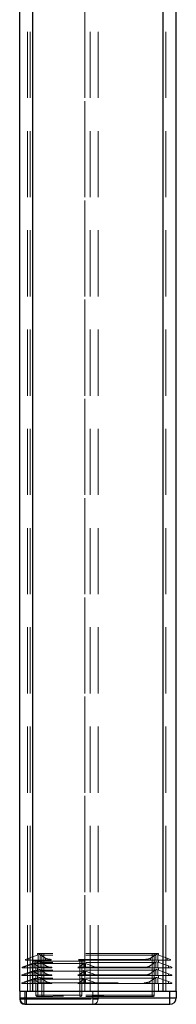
# Model space of a CAD drawing. Header units: millimetres. Extents: x 8 to 290, y 2 to 202.
# Tile 83 of 104: x 194.57 to 197.57, y 139.84 to 158.73. Entities that reach past the tile are written whole.
import ezdxf

# ---------------------------------------------------------------- set-up
doc = ezdxf.new("R2010")
doc.units = ezdxf.units.MM
doc.linetypes.add('HIDDEN', pattern=[1.905, 1.27, -0.635])

msp = doc.modelspace()

# ---------------------------------------------------------------- linework, layer by layer
at = {"color": 7, "linetype": 'HIDDEN', "lineweight": 18}
for p, q in [((194.71728, 140.08584), (194.71728, 175.78584)), ((194.81728, 140.08584), (194.81728, 175.78584)), ((194.81728, 140.66084), (194.81728, 175.78584)), ((195.81728, 140.08584), (195.81728, 175.78584)), ((195.81728, 140.66084), (195.81728, 175.78584)), ((195.91728, 140.08584), (195.91728, 175.78584)), ((196.06728, 140.08584), (196.06728, 175.88584)), ((194.81728, 140.08584), (194.81728, 175.63584)), ((194.81728, 140.66084), (194.81728, 175.63584)), ((195.81728, 140.08584), (195.81728, 175.63584)), ((194.81728, 140.08584), (194.81728, 173.13584)), ((195.81728, 140.66084), (195.81728, 173.13584)), ((197.31728, 140.08584), (197.31728, 173.13584)), ((194.76728, 140.08584), (194.76728, 172.88584)), ((194.81728, 140.08584), (194.81728, 172.89089)), ((197.31728, 140.08584), (197.31728, 172.89089)), ((197.36728, 140.08584), (197.36728, 172.88584)), ((194.92068, 140.78602), (194.74228, 140.72108)), ((194.90478, 140.78023), (194.90478, 140.81084)), ((195.02978, 140.81084), (194.90478, 140.81084)), ((194.92068, 140.78602), (194.94139, 140.79356)), ((194.92068, 140.68584), (194.92068, 140.78602)), ((195.06028, 140.72108), (194.95728, 140.78602)), ((194.95728, 140.78602), (194.95728, 140.68584)), ((194.98962, 140.81084), (194.98962, 140.01084)), ((195.02978, 140.78023), (195.02978, 140.81084)), ((197.10478, 140.81084), (195.02978, 140.81084)), ((195.02978, 140.01084), (195.02978, 140.81084)), ((197.17727, 140.78602), (197.07427, 140.72108)), ((197.10478, 140.78023), (197.10478, 140.81084)), ((197.22978, 140.81084), (197.10478, 140.81084)), ((197.10478, 140.81084), (197.10478, 140.01084)), ((197.14493, 140.01084), (197.14493, 140.81084)), ((197.17727, 140.68584), (197.17727, 140.78602)), ((197.21388, 140.78602), (197.19316, 140.79356)), ((197.21388, 140.78602), (197.21388, 140.68584)), ((197.39228, 140.72108), (197.21388, 140.78602)), ((197.22978, 140.78023), (197.22978, 140.81084)), ((194.61728, 140.54834), (194.80784, 140.61769)), ((194.74228, 140.72108), (194.67978, 140.69834)), ((194.67978, 140.68584), (194.67978, 140.69834)), ((194.74228, 140.68584), (194.67978, 140.68584)), ((194.92068, 140.64512), (194.71728, 140.57108)), ((194.74228, 140.68584), (194.74228, 140.72108)), ((194.92068, 140.68584), (194.74228, 140.68584)), ((194.82757, 140.62488), (194.80784, 140.61769)), ((194.80784, 140.53584), (194.80784, 140.61769)), ((194.81728, 140.62113), (194.81728, 140.66084)), ((194.81728, 140.66084), (194.91728, 140.66084)), ((194.81728, 140.53584), (194.81728, 140.62113)), ((194.82757, 140.62488), (194.84657, 140.63179)), ((194.84132, 140.61779), (194.84132, 140.53584)), ((194.84132, 140.61779), (194.93478, 140.54834)), ((194.87712, 140.66084), (194.87712, 140.01084)), ((194.90478, 140.63933), (194.90478, 140.68584)), ((194.91728, 140.66084), (194.91728, 140.62113)), ((194.91728, 140.66084), (195.71728, 140.66084)), ((194.91728, 140.01084), (194.91728, 140.66084)), ((194.91728, 140.62113), (195.71728, 140.62113)), ((194.92068, 140.68584), (194.94139, 140.68584)), ((194.92068, 140.64512), (194.94139, 140.65265)), ((194.92068, 140.53584), (194.92068, 140.64512)), ((194.94139, 140.68584), (194.95728, 140.68584)), ((195.06028, 140.68584), (194.95728, 140.68584)), ((195.07471, 140.57108), (194.95728, 140.64512)), ((194.95728, 140.64512), (194.95728, 140.53584)), ((197.10478, 140.78023), (195.02978, 140.78023)), ((195.02978, 140.63933), (195.02978, 140.68584)), ((197.10478, 140.63933), (195.02978, 140.63933)), ((195.06028, 140.68584), (195.06028, 140.72108)), ((195.16853, 140.68584), (195.06028, 140.68584)), ((196.96602, 140.69834), (195.16853, 140.69834)), ((195.16853, 140.68584), (195.16853, 140.69834)), ((196.96602, 140.68584), (195.16853, 140.68584)), ((195.69978, 140.54834), (195.79323, 140.61779)), ((195.71728, 140.66084), (195.71728, 140.62113)), ((195.71728, 140.66084), (195.81728, 140.66084)), ((195.71728, 140.66084), (195.71728, 140.01084)), ((195.75743, 140.01084), (195.75743, 140.66084)), ((195.78799, 140.63179), (195.80698, 140.62488)), ((195.79323, 140.53584), (195.79323, 140.61779)), ((195.82672, 140.61769), (195.80698, 140.62488)), ((195.81728, 140.66084), (195.81728, 140.62113)), ((195.81728, 140.53584), (195.81728, 140.62113)), ((195.82672, 140.61769), (195.82672, 140.53584)), ((195.82672, 140.61769), (196.01728, 140.54834)), ((196.96602, 140.68584), (196.96602, 140.69834)), ((197.07427, 140.68584), (196.96602, 140.68584)), ((197.17727, 140.64512), (197.05984, 140.57108)), ((197.07427, 140.72108), (197.07427, 140.68584)), ((197.17727, 140.68584), (197.07427, 140.68584)), ((197.10478, 140.63933), (197.10478, 140.68584)), ((197.17727, 140.68584), (197.19316, 140.68584)), ((197.17727, 140.53584), (197.17727, 140.64512)), ((197.19316, 140.68584), (197.21388, 140.68584)), ((197.21388, 140.64512), (197.19316, 140.65265)), ((197.39228, 140.68584), (197.21388, 140.68584)), ((197.21388, 140.64512), (197.21388, 140.53584)), ((197.41728, 140.57108), (197.21388, 140.64512)), ((197.22978, 140.63933), (197.22978, 140.68584)), ((197.39228, 140.68584), (197.39228, 140.72108)), ((197.45478, 140.69834), (197.39228, 140.72108)), ((197.45478, 140.68584), (197.39228, 140.68584)), ((197.45478, 140.69834), (197.45478, 140.68584)), ((194.60978, 140.39834), (194.80784, 140.47042)), ((194.61728, 140.54834), (194.61728, 140.53584)), ((194.61728, 140.53584), (194.65478, 140.53584)), ((194.71728, 140.57108), (194.65478, 140.54834)), ((194.65478, 140.53584), (194.65478, 140.54834)), ((194.71728, 140.53584), (194.65478, 140.53584)), ((194.71728, 140.42108), (194.65478, 140.39834)), ((194.71728, 140.53584), (194.71728, 140.57108)), ((194.92068, 140.53584), (194.71728, 140.53584)), ((194.92068, 140.49512), (194.71728, 140.42108)), ((194.71728, 140.38584), (194.71728, 140.42108)), ((194.82373, 140.47621), (194.80784, 140.47042)), ((194.80784, 140.38584), (194.80784, 140.47042)), ((194.81728, 140.53584), (194.81728, 140.47386)), ((194.81728, 140.38584), (194.81728, 140.47386)), ((194.84292, 140.48319), (194.82373, 140.47621)), ((194.84132, 140.46779), (194.84132, 140.38584)), ((194.84132, 140.46779), (194.93478, 140.39834)), ((194.90478, 140.48933), (194.90478, 140.53584)), ((194.91728, 140.53584), (194.91728, 140.47113)), ((194.91728, 140.47113), (195.71728, 140.47113)), ((194.92068, 140.53584), (194.94139, 140.53584)), ((194.92068, 140.49512), (194.94139, 140.50265)), ((194.92068, 140.49512), (194.92068, 140.38584)), ((194.93478, 140.54834), (195.18297, 140.54834)), ((194.93478, 140.54834), (194.93478, 140.53584)), ((194.94139, 140.53584), (194.95728, 140.53584)), ((195.07471, 140.53584), (194.95728, 140.53584)), ((195.07471, 140.42108), (194.95728, 140.49512)), ((194.95728, 140.49512), (194.95728, 140.38584)), ((195.02978, 140.48933), (195.02978, 140.53584)), ((197.10478, 140.48933), (195.02978, 140.48933)), ((195.07471, 140.53584), (195.07471, 140.57108)), ((195.18297, 140.53584), (195.07471, 140.53584)), ((195.07471, 140.38584), (195.07471, 140.42108)), ((196.95159, 140.54834), (195.18297, 140.54834)), ((195.18297, 140.53584), (195.18297, 140.54834)), ((196.95159, 140.53584), (195.18297, 140.53584)), ((195.69978, 140.53584), (195.69978, 140.54834)), ((195.69978, 140.39834), (195.79323, 140.46779)), ((195.71728, 140.53584), (195.71728, 140.47113)), ((195.79164, 140.48319), (195.81082, 140.47621)), ((195.79323, 140.38584), (195.79323, 140.46779)), ((195.82672, 140.47042), (195.81082, 140.47621)), ((195.81728, 140.53584), (195.81728, 140.47386)), ((195.81728, 140.38584), (195.81728, 140.47386)), ((195.82672, 140.47042), (195.82672, 140.38584)), ((195.82672, 140.47042), (196.02478, 140.39834)), ((196.01728, 140.54834), (196.01728, 140.53584)), ((196.95159, 140.53584), (196.95159, 140.54834)), ((197.05984, 140.53584), (196.95159, 140.53584)), ((197.05984, 140.57108), (197.05984, 140.53584)), ((197.17727, 140.53584), (197.05984, 140.53584)), ((197.17727, 140.49512), (197.05984, 140.42108)), ((197.05984, 140.42108), (197.05984, 140.38584)), ((197.10478, 140.48933), (197.10478, 140.53584)), ((197.17727, 140.53584), (197.19316, 140.53584)), ((197.17727, 140.38584), (197.17727, 140.49512)), ((197.19316, 140.53584), (197.21388, 140.53584)), ((197.21388, 140.49512), (197.19316, 140.50265)), ((197.41728, 140.53584), (197.21388, 140.53584)), ((197.21388, 140.49512), (197.21388, 140.38584)), ((197.41728, 140.42108), (197.21388, 140.49512)), ((197.22978, 140.48933), (197.22978, 140.53584)), ((197.41728, 140.53584), (197.41728, 140.57108)), ((197.47978, 140.54834), (197.41728, 140.57108)), ((197.47978, 140.53584), (197.41728, 140.53584)), ((197.41728, 140.38584), (197.41728, 140.42108)), ((197.47978, 140.39834), (197.41728, 140.42108)), ((197.47978, 140.54834), (197.47978, 140.53584)), ((194.60978, 140.39834), (194.60978, 140.38584)), ((194.60978, 140.38584), (194.65478, 140.38584)), ((194.60978, 140.24834), (194.80784, 140.32042)), ((194.60978, 140.24834), (194.60978, 140.23584)), ((194.60978, 140.23584), (194.65478, 140.23584)), ((194.65478, 140.38584), (194.65478, 140.39834)), ((194.71728, 140.38584), (194.65478, 140.38584)), ((194.65478, 140.24834), (194.71728, 140.27108)), ((194.65478, 140.24834), (194.65478, 140.23584)), ((194.71728, 140.23584), (194.65478, 140.23584)), ((194.92068, 140.38584), (194.71728, 140.38584)), ((194.71728, 140.27108), (194.92068, 140.34512)), ((194.71728, 140.27108), (194.71728, 140.23584)), ((194.92068, 140.23584), (194.71728, 140.23584)), ((194.82373, 140.32621), (194.80784, 140.32042)), ((194.80784, 140.23584), (194.80784, 140.32042)), ((194.81728, 140.38584), (194.81728, 140.32386)), ((194.81728, 140.23584), (194.81728, 140.32386)), ((194.81728, 140.23584), (194.81728, 140.08584)), ((194.84292, 140.33319), (194.82373, 140.32621)), ((194.84132, 140.31779), (194.84132, 140.23584)), ((194.84132, 140.31779), (194.93478, 140.24834)), ((194.90478, 140.33933), (194.90478, 140.38584)), ((194.90478, 140.23584), (194.90478, 140.08584)), ((194.91728, 140.38584), (194.91728, 140.32113)), ((194.91728, 140.32113), (195.71728, 140.32113)), ((194.91728, 140.23584), (194.91728, 140.08584)), ((194.94139, 140.38584), (194.92068, 140.38584)), ((194.94139, 140.35265), (194.92068, 140.34512)), ((194.92068, 140.34512), (194.92068, 140.23584)), ((194.92068, 140.23584), (194.94139, 140.23584)), ((194.93478, 140.39834), (195.18297, 140.39834)), ((194.93478, 140.39834), (194.93478, 140.38584)), ((194.93478, 140.24834), (195.18297, 140.24834)), ((194.93478, 140.24834), (194.93478, 140.23584)), ((194.94139, 140.38584), (194.95728, 140.38584)), ((194.94139, 140.23584), (194.95728, 140.23584)), ((195.07471, 140.38584), (194.95728, 140.38584)), ((194.95728, 140.34512), (195.07471, 140.27108)), ((194.95728, 140.34512), (194.95728, 140.23584)), ((195.07471, 140.23584), (194.95728, 140.23584)), ((195.02978, 140.33933), (195.02978, 140.38584)), ((197.10478, 140.33933), (195.02978, 140.33933)), ((195.02978, 140.23584), (195.02978, 140.08584)), ((195.18297, 140.38584), (195.07471, 140.38584)), ((195.07471, 140.27108), (195.07471, 140.23584)), ((195.18297, 140.23584), (195.07471, 140.23584)), ((196.95159, 140.39834), (195.18297, 140.39834)), ((195.18297, 140.38584), (195.18297, 140.39834)), ((196.95159, 140.38584), (195.18297, 140.38584)), ((195.18297, 140.24834), (196.95159, 140.24834)), ((195.18297, 140.24834), (195.18297, 140.23584)), ((196.95159, 140.23584), (195.18297, 140.23584)), ((195.69978, 140.39834), (195.69978, 140.38584)), ((195.69978, 140.24834), (195.79323, 140.31779)), ((195.69978, 140.24834), (195.69978, 140.23584)), ((195.71728, 140.38584), (195.71728, 140.32113)), ((195.71728, 140.23584), (195.71728, 140.08584)), ((195.81082, 140.32621), (195.79164, 140.33319)), ((195.79323, 140.23584), (195.79323, 140.31779)), ((195.82672, 140.32042), (195.81082, 140.32621)), ((195.81728, 140.32386), (195.81728, 140.38584)), ((195.81728, 140.23584), (195.81728, 140.32386)), ((195.81728, 140.23584), (195.81728, 140.08584)), ((195.82672, 140.32042), (195.82672, 140.23584)), ((195.82672, 140.32042), (196.02478, 140.24834)), ((196.02478, 140.39834), (196.02478, 140.38584)), ((196.02478, 140.24834), (196.02478, 140.23584)), ((196.95159, 140.38584), (196.95159, 140.39834)), ((197.05984, 140.38584), (196.95159, 140.38584)), ((196.95159, 140.23584), (196.95159, 140.24834)), ((197.05984, 140.23584), (196.95159, 140.23584)), ((197.17727, 140.38584), (197.05984, 140.38584)), ((197.05984, 140.27108), (197.17727, 140.34512)), ((197.05984, 140.27108), (197.05984, 140.23584)), ((197.17727, 140.23584), (197.05984, 140.23584)), ((197.10478, 140.33933), (197.10478, 140.38584)), ((197.10478, 140.23584), (197.10478, 140.08584)), ((197.17727, 140.38584), (197.19316, 140.38584)), ((197.17727, 140.34512), (197.17727, 140.23584)), ((197.17727, 140.23584), (197.19316, 140.23584)), ((197.19316, 140.38584), (197.21388, 140.38584)), ((197.21388, 140.34512), (197.19316, 140.35265)), ((197.19316, 140.23584), (197.21388, 140.23584)), ((197.41728, 140.38584), (197.21388, 140.38584)), ((197.21388, 140.34512), (197.21388, 140.23584)), ((197.21388, 140.34512), (197.41728, 140.27108)), ((197.41728, 140.23584), (197.21388, 140.23584)), ((197.22978, 140.33933), (197.22978, 140.38584)), ((197.22978, 140.23584), (197.22978, 140.08584)), ((197.47978, 140.38584), (197.41728, 140.38584)), ((197.41728, 140.23584), (197.41728, 140.27108)), ((197.47978, 140.24834), (197.41728, 140.27108)), ((197.41728, 140.23584), (197.47978, 140.23584)), ((197.47978, 140.39834), (197.47978, 140.38584)), ((197.47978, 140.24834), (197.47978, 140.23584)), ((194.66728, 140.08584), (194.66728, 139.93584)), ((194.69228, 140.08584), (194.69228, 139.96084)), ((195.96728, 140.08584), (195.96728, 139.93584)), ((196.06728, 140.08584), (196.06728, 139.93584)), ((197.44228, 140.08584), (197.44228, 139.96084)), ((194.56728, 139.96084), (194.56728, 139.93584)), ((194.69228, 139.96084), (194.56728, 139.96084)), ((194.56728, 139.93584), (194.66728, 139.93584)), ((194.66728, 139.93584), (194.56728, 139.93584)), ((194.66728, 139.93584), (195.96728, 139.93584)), ((194.66728, 139.93584), (194.66728, 139.83584)), ((194.66728, 139.93584), (194.66728, 139.83836)), ((197.44228, 139.96084), (194.69228, 139.96084)), ((194.69228, 139.96084), (194.69228, 139.83584)), ((194.91728, 140.01084), (194.87712, 140.01084)), ((194.87712, 140.01084), (194.91728, 140.01084)), ((194.90212, 139.98584), (194.91728, 139.98584)), ((194.91728, 140.01084), (195.71728, 140.01084)), ((194.91728, 139.98584), (194.91728, 140.01084)), ((194.91728, 139.98584), (194.91728, 140.01084)), ((194.91728, 139.98584), (195.01462, 139.98584)), ((195.02978, 140.01084), (194.98962, 140.01084)), ((194.98962, 140.01084), (195.02978, 140.01084)), ((195.02978, 139.98584), (195.01462, 139.98584)), ((195.02978, 139.98584), (195.02978, 140.01084)), ((197.10478, 140.01084), (195.02978, 140.01084)), ((195.02978, 140.01084), (195.02978, 139.98584)), ((197.10478, 139.98584), (195.02978, 139.98584)), ((195.21661, 139.98584), (195.21661, 139.99584)), ((195.22711, 139.98584), (195.22711, 139.99584)), ((195.25207, 139.99584), (195.22711, 139.99584)), ((195.23689, 139.98584), (195.23689, 139.99584)), ((195.24242, 139.98584), (195.24242, 139.99584)), ((195.24398, 139.98584), (195.24398, 139.99584)), ((195.25207, 139.98584), (195.25207, 139.99584)), ((195.25542, 139.98584), (195.25542, 139.99584)), ((195.26469, 139.98584), (195.26469, 139.99584)), ((195.26597, 139.98584), (195.26597, 139.99584)), ((195.26747, 139.98584), (195.26747, 139.99584)), ((195.26767, 139.99584), (195.26767, 139.98584)), ((195.26777, 139.98584), (195.26777, 139.99584)), ((195.2703, 139.98584), (195.2703, 139.99584)), ((195.2725, 139.99584), (195.2725, 139.98584)), ((195.27476, 139.99584), (195.27476, 139.98584)), ((195.27537, 139.99584), (195.27537, 139.98584)), ((195.27982, 139.99584), (195.27982, 139.98584)), ((195.28165, 139.99584), (195.28165, 139.98584)), ((195.28215, 139.98584), (195.28215, 139.99584)), ((195.286, 139.99584), (195.286, 139.98584)), ((195.2861, 139.98584), (195.2861, 139.99584)), ((195.29309, 139.99584), (195.29309, 139.98584)), ((195.29461, 139.99584), (195.29461, 139.98584)), ((195.29482, 139.99584), (195.29482, 139.98584)), ((195.29785, 139.99584), (195.29785, 139.98584)), ((195.29846, 139.99584), (195.29846, 139.98584)), ((195.29927, 139.98584), (195.29927, 139.99584)), ((195.29947, 139.98584), (195.29947, 139.99584)), ((195.29958, 139.99584), (195.29958, 139.98584)), ((195.29972, 139.98584), (195.29972, 139.99584)), ((195.30039, 139.98584), (195.30039, 139.99584)), ((195.31277, 139.99584), (195.31277, 139.98584)), ((195.3167, 139.99584), (195.3167, 139.98584)), ((195.31923, 139.98584), (195.31923, 139.99584)), ((195.32054, 139.99584), (195.32054, 139.98584)), ((195.3245, 139.99584), (195.3245, 139.98584)), ((195.32581, 139.99584), (195.32581, 139.98584)), ((195.32703, 139.99584), (195.32703, 139.98584)), ((195.32741, 139.99584), (195.32741, 139.98584)), ((195.32804, 139.98584), (195.32804, 139.99584)), ((195.32855, 139.99584), (195.32804, 139.99584)), ((195.32836, 139.98584), (195.32836, 139.99584)), ((195.32855, 139.98584), (195.32855, 139.99584)), ((195.32875, 139.98584), (195.32875, 139.99584)), ((195.32926, 139.98584), (195.32926, 139.99584)), ((195.32964, 139.98584), (195.32964, 139.99584)), ((195.33189, 139.98584), (195.33189, 139.99584)), ((195.3327, 139.98584), (195.3327, 139.99584)), ((195.3328, 139.99584), (195.3328, 139.98584)), ((195.3329, 139.98584), (195.3329, 139.99584)), ((195.33442, 139.99584), (195.33442, 139.98584)), ((195.33513, 139.99584), (195.33513, 139.98584)), ((195.33888, 139.99584), (195.33888, 139.98584)), ((195.3406, 139.99584), (195.3406, 139.98584)), ((195.34546, 139.98584), (195.34546, 139.99584)), ((195.35701, 139.99584), (195.35701, 139.98584)), ((195.35823, 139.99584), (195.35823, 139.98584)), ((195.35954, 139.99584), (195.35954, 139.98584)), ((195.36046, 139.98584), (195.36046, 139.99584)), ((195.36076, 139.98584), (195.36076, 139.99584)), ((195.36208, 139.98584), (195.36208, 139.99584)), ((195.37058, 139.99584), (195.36408, 139.99584)), ((195.36768, 139.99584), (195.36768, 139.98584)), ((195.37048, 139.98584), (195.37048, 139.99584)), ((195.37058, 139.99584), (195.37058, 139.98584)), ((195.37089, 139.98584), (195.37089, 139.99584)), ((195.37251, 139.99584), (195.37251, 139.98584)), ((195.37502, 139.98584), (195.37502, 139.99584)), ((195.37646, 139.99584), (195.37646, 139.98584)), ((195.38345, 139.99584), (195.38345, 139.98584)), ((195.38406, 139.99584), (195.38406, 139.98584)), ((195.38477, 139.98584), (195.38477, 139.99584)), ((195.38568, 139.99584), (195.38568, 139.98584)), ((195.38639, 139.99584), (195.38639, 139.98584)), ((195.3874, 139.99584), (195.3874, 139.98584)), ((195.39024, 139.99584), (195.39024, 139.98584)), ((195.3953, 139.98584), (195.3953, 139.99584)), ((195.39794, 139.99584), (195.39794, 139.98584)), ((195.39814, 139.98584), (195.39814, 139.99584)), ((195.75743, 140.01084), (195.71728, 140.01084)), ((195.71728, 139.98584), (195.71728, 140.01084)), ((195.71728, 140.01084), (195.75743, 140.01084)), ((195.71728, 139.98584), (195.71728, 140.01084)), ((195.96152, 139.98584), (195.96152, 139.99834)), ((196.17542, 139.99834), (195.96152, 139.99834)), ((195.96728, 139.93584), (196.06728, 139.93584)), ((195.96728, 139.93584), (195.96728, 139.83584)), ((196.06728, 139.93584), (195.96728, 139.93584)), ((195.96728, 139.93584), (195.96728, 139.83584)), ((195.97547, 139.99834), (195.97547, 139.98584)), ((195.99407, 139.98584), (195.99407, 139.99834)), ((196.14287, 139.99834), (196.14287, 139.98584)), ((196.16147, 139.99834), (196.16147, 139.98584)), ((196.17542, 139.98584), (196.17542, 139.99834)), ((197.14493, 140.01084), (197.10478, 140.01084)), ((197.10478, 140.01084), (197.10478, 139.98584)), ((197.10478, 140.01084), (197.14493, 140.01084)), ((197.10478, 139.98584), (197.10478, 140.01084)), ((197.10478, 139.98584), (197.11993, 139.98584)), ((197.56728, 139.96084), (197.44228, 139.96084)), ((197.44228, 139.96084), (197.44228, 139.83584))]:
    msp.add_line(p, q, dxfattribs=at)
at = {"color": 7, "linetype": 'Continuous', "lineweight": 25}
for p, q in [((194.81728, 140.08584), (194.81728, 173.13584)), ((197.31728, 140.08584), (197.31728, 173.13584)), ((194.56728, 140.08584), (194.56728, 172.88584)), ((197.56728, 140.08584), (197.56728, 172.88584)), ((194.56728, 140.08584), (194.56728, 139.96084)), ((194.56728, 140.08584), (194.69228, 140.08584)), ((194.69228, 140.08584), (194.69228, 139.96084)), ((194.69228, 140.08584), (197.44228, 140.08584)), ((194.81728, 140.08584), (197.31728, 140.08584)), ((197.44228, 139.96084), (197.44228, 140.08584)), ((197.44228, 140.08584), (197.56728, 140.08584)), ((197.56728, 140.08584), (197.56728, 139.96084)), ((194.56728, 139.96084), (194.69228, 139.96084)), ((194.66728, 139.83836), (194.66728, 139.83584)), ((194.69228, 139.96084), (197.44228, 139.96084)), ((194.69228, 139.96084), (194.69228, 139.83584)), ((197.44228, 139.96084), (197.56728, 139.96084)), ((197.44228, 139.83584), (197.44228, 139.96084)), ((194.66728, 139.83584), (194.69228, 139.83584)), ((194.69228, 139.83584), (197.44228, 139.83584))]:
    msp.add_line(p, q, dxfattribs=at)
for centre, radius, start, end in [((194.69228, 139.96084), 0.125, 180, 270), ((194.66728, 139.93584), 0.1, 180, 270), ((197.44228, 139.96084), 0.125, 270, 0)]:
    msp.add_arc(centre, radius, start, end, dxfattribs=at)
at = {"color": 7, "linetype": 'HIDDEN', "lineweight": 18}
for centre, radius, start, end in [((194.90212, 140.01084), 0.025, 180, 270), ((195.01462, 140.01084), 0.025, 180, 270), ((195.73243, 140.01084), 0.025, 270, 0), ((195.96728, 139.93584), 0.1, 270, 0), ((197.11993, 140.01084), 0.025, 270, 0)]:
    msp.add_arc(centre, radius, start, end, dxfattribs=at)
for centre, major_axis, start_param, end_param in [((194.87068, 140.76782), (0.1, 0), 0.52359878, 0.78539816), ((195.02978, 140.82573), (0.125, 0), 3.92699082, 4.71238898), ((197.10478, 140.82573), (0.125, 0), 4.71238898, 5.49778714), ((197.26388, 140.76782), (0.1, 0), 2.35619449, 2.61799388), ((194.77397, 140.60579), (0.075, 0), 0.45538871, 0.77455994), ((194.91728, 140.65753), (0.1, 0), 3.92699082, 4.71238898), ((194.87068, 140.62692), (0.1, 0), 0.52359878, 0.78539816), ((195.02978, 140.68483), (0.125, 0), 3.92699082, 4.71238898), ((195.16853, 140.74383), (0.125, 0), 3.66519143, 4.71238898), ((195.71728, 140.65753), (0.1, 0), 4.71238898, 5.49778714), ((195.86058, 140.60579), (0.075, 0), 2.36703271, 2.68620394), ((196.96602, 140.74383), (0.125, 0), 4.71238898, 5.75958653), ((197.10478, 140.68483), (0.125, 0), 4.71238898, 5.49778714), ((197.26388, 140.62692), (0.1, 0), 2.35619449, 2.61799388), ((194.77397, 140.45579), (0.075, 0), 0.45538871, 0.84530666), ((194.91728, 140.50753), (0.1, 0), 3.87393292, 4.71238898), ((194.87068, 140.47692), (0.1, 0), 0.52359878, 0.78539816), ((195.02978, 140.53483), (0.125, 0), 3.92699082, 4.71238898), ((195.18297, 140.59383), (0.125, 0), 3.66519143, 4.71238898), ((195.18297, 140.44383), (0.125, 0), 3.66519143, 4.71238898), ((195.71728, 140.50753), (0.1, 0), 4.71238898, 5.55084504), ((195.86058, 140.45579), (0.075, 0), 2.29628599, 2.68620394), ((196.95159, 140.59383), (0.125, 0), 4.71238898, 5.75958653), ((196.95159, 140.44383), (0.125, 0), 4.71238898, 5.75958653), ((197.10478, 140.53483), (0.125, 0), 4.71238898, 5.49778714), ((197.26388, 140.47692), (0.1, 0), 2.35619449, 2.61799388), ((194.77397, 140.30579), (0.075, 0), 0.45538871, 0.84530666), ((194.91728, 140.35753), (0.1, 0), 3.87393292, 4.71238898), ((194.87068, 140.32692), (0.1, 0), 0.52359878, 0.78539816), ((195.02978, 140.38483), (0.125, 0), 3.92699082, 4.71238898), ((195.18297, 140.29383), (0.125, 0), 3.66519143, 4.71238898), ((195.71728, 140.35753), (0.1, 0), 4.71238898, 5.55084504), ((195.86058, 140.30579), (0.075, 0), 2.29628599, 2.68620394), ((196.95159, 140.29383), (0.125, 0), 4.71238898, 5.75958653), ((197.10478, 140.38483), (0.125, 0), 4.71238898, 5.49778712), ((197.26388, 140.32692), (0.1, 0), 2.35619452, 2.61799388)]:
    msp.add_ellipse(centre, major_axis=major_axis, ratio=0.36397023, start_param=start_param, end_param=end_param, dxfattribs=at)
for points, knots in [([(195.22711, 139.99584), (195.22469, 139.99584), (195.22072, 139.99584), (195.21727, 139.99584), (195.21683, 139.99584), (195.21661, 139.99584)], [0, 0, 0, 0, 0.43497929, 0.71517382, 1, 1, 1, 1]), ([(195.26597, 139.99584), (195.26183, 139.99584), (195.25574, 139.99584), (195.24833, 139.99584), (195.24546, 139.99584), (195.24398, 139.99584)], [0, 0, 0, 0, 0.5069187, 0.7460092, 1, 1, 1, 1]), ([(195.30039, 139.99584), (195.29699, 139.99584), (195.28996, 139.99584), (195.28078, 139.99584), (195.27342, 139.99584), (195.26828, 139.99584), (195.26775, 139.99584), (195.26747, 139.99584)], [0, 0, 0, 0, 0.18156069, 0.37601216, 0.55295277, 0.7663124, 1, 1, 1, 1]), ([(195.32804, 139.99584), (195.32545, 139.99584), (195.32127, 139.99584), (195.3124, 139.99584), (195.30552, 139.99584), (195.30151, 139.99584), (195.30039, 139.99584)], [0, 0, 0, 0, 0.40498096, 0.65400399, 0.90331374, 1, 1, 1, 1]), ([(195.36076, 139.99584), (195.35738, 139.99584), (195.35008, 139.99584), (195.33995, 139.99584), (195.3327, 139.99584), (195.3297, 139.99584), (195.32855, 139.99584)], [0, 0, 0, 0, 0.248872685, 0.536762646, 0.821864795, 1, 1, 1, 1]), ([(195.3874, 139.99584), (195.38484, 139.99584), (195.37943, 139.99584), (195.36988, 139.99584), (195.36345, 139.99584), (195.36076, 139.99584)], [0, 0, 0, 0, 0.34366055, 0.72563196, 1, 1, 1, 1]), ([(195.39814, 139.99584), (195.398, 139.99584), (195.39765, 139.99584), (195.39422, 139.99584), (195.38922, 139.99584), (195.3874, 139.99584)], [0, 0, 0, 0, 0.27616393, 0.73653325, 1, 1, 1, 1])]:
    msp.add_open_spline(points, degree=3, knots=knots, dxfattribs=at)

doc.saveas('drawing.dxf')
